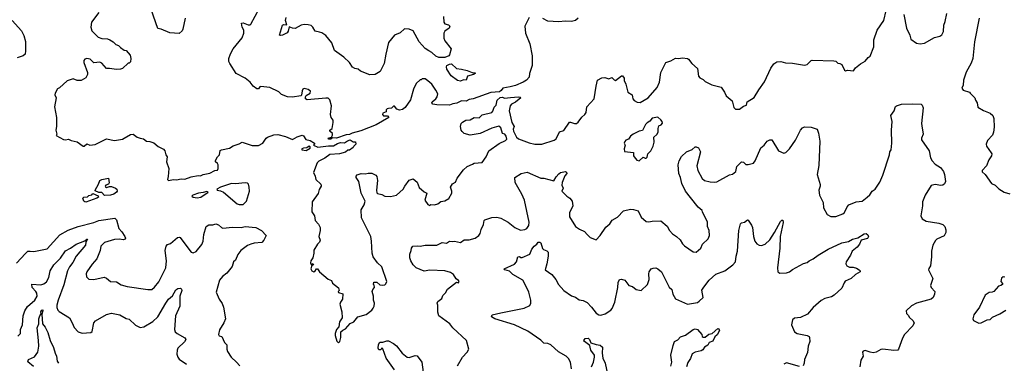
# Model space of a CAD drawing. Extents: x 2199565 to 2323334, y 894172 to 1018966.
# Tile 243 of 256: x 2231141 to 2241160, y 978872 to 982372. Entities that reach past the tile are written whole.
import ezdxf

# ---------------------------------------------------------------- set-up
doc = ezdxf.new("R2010")
doc.units = 0

msp = doc.modelspace()

# ---------------------------------------------------------------- linework, layer by layer
at = {"layer": '0CON10XD'}
for points in [[(2236325, 982393), (2236280, 982305), (2236287, 982235), (2236330, 982125), (2236354, 982005), (2236356, 981905), (2236329, 981825), (2236324, 981785), (2236298, 981755), (2236265, 981737), (2236185, 981701), (2236131, 981689), (2236056, 981675), (2236040, 981650), (2236023, 981637), (2235935, 981630), (2235755, 981567), (2235715, 981559), (2235685, 981543), (2235635, 981544), (2235588, 981522), (2235549, 981515), (2235515, 981500), (2235385, 981504), (2235343, 981513), (2235333, 981525), (2235338, 981535), (2235376, 981565), (2235389, 981585), (2235394, 981615), (2235375, 981653), (2235336, 981715), (2235295, 981750), (2235265, 981768), (2235235, 981770), (2235225, 981760), (2235215, 981760), (2235175, 981723), (2235147, 981665), (2235119, 981555), (2235063, 981477), (2235035, 981456), (2235005, 981452), (2234979, 981459), (2234955, 981492), (2234945, 981492), (2234925, 981472), (2234895, 981467), (2234880, 981465), (2234870, 981455), (2234870, 981435), (2234835, 981420), (2234832, 981405), (2234844, 981394), (2234884, 981394), (2234897, 981375), (2234769, 981301), (2234611, 981239), (2234525, 981215), (2234495, 981201), (2234462, 981198), (2234365, 981166), (2234322, 981168), (2234305, 981154), (2234285, 981154), (2234281, 981165), (2234314, 981176), (2234324, 981195), (2234323, 981213), (2234297, 981235), (2234297, 981245), (2234319, 981265), (2234331, 981325), (2234329, 981349), (2234310, 981375), (2234302, 981405), (2234312, 981495), (2234296, 981556), (2234281, 981571), (2234255, 981574), (2234065, 981557), (2234050, 981565), (2234048, 981585), (2234055, 981598), (2234098, 981622), (2234099, 981645), (2234075, 981662), (2234035, 981670), (2234022, 981665), (2234014, 981646), (2234007, 981603), (2234000, 981595), (2233915, 981583), (2233866, 981586), (2233805, 981610), (2233776, 981636), (2233685, 981681), (2233595, 981690), (2233585, 981688), (2233571, 981669), (2233555, 981667), (2233515, 981696), (2233485, 981736), (2233436, 981776), (2233345, 981823), (2233278, 981925), (2233270, 981945), (2233269, 981975), (2233284, 982025), (2233312, 982075), (2233405, 982188), (2233423, 982235), (2233421, 982265), (2233406, 982295), (2233397, 982335), (2233415, 982340), (2233465, 982320), (2233485, 982319), (2233493, 982325), (2233626, 982574)], [(2231946, 982445), (2231870, 982345), (2231866, 982296), (2231875, 982258), (2231938, 982195), (2231975, 982180), (2232035, 982176), (2232058, 982168), (2232093, 982145), (2232119, 982119), (2232145, 982108), (2232165, 982087), (2232203, 982063), (2232225, 982058), (2232265, 982010), (2232272, 981975), (2232267, 981943), (2232255, 981930), (2232245, 981930), (2232188, 981875), (2232165, 981868), (2232125, 981864), (2232055, 981876), (2232025, 981874), (2231975, 981930), (2231955, 981938), (2231894, 981934), (2231859, 981969), (2231825, 981977), (2231805, 981970), (2231793, 981955), (2231793, 981935), (2231832, 981835), (2231831, 981815), (2231815, 981781), (2231765, 981753), (2231726, 981754), (2231685, 981768), (2231625, 981749), (2231545, 981677), (2231524, 981666), (2231500, 981625), (2231497, 981607), (2231512, 981575), (2231496, 981485), (2231516, 981374), (2231516, 981285), (2231507, 981245), (2231520, 981205), (2231513, 981193), (2231585, 981151), (2231605, 981149), (2231636, 981156), (2231665, 981140), (2231725, 981127), (2231786, 981084), (2231795, 981083), (2231825, 981106), (2231855, 981094), (2231909, 981101), (2232025, 981157), (2232105, 981143), (2232186, 981154), (2232202, 981165), (2232268, 981202), (2232295, 981207), (2232336, 981176), (2232365, 981164), (2232400, 981160), (2232430, 981135), (2232465, 981131), (2232507, 981117), (2232549, 981079), (2232605, 981052), (2232617, 981035), (2232626, 980996), (2232642, 980975), (2232636, 980925), (2232657, 980855), (2232652, 980775), (2232643, 980745), (2232655, 980735), (2232705, 980744), (2232735, 980741), (2232785, 980750), (2232822, 980748), (2232885, 980770), (2232955, 980785), (2232979, 980781), (2233007, 980795), (2233075, 980808), (2233125, 980835), (2233152, 980838), (2233159, 980855), (2233160, 980895), (2233155, 980908), (2233134, 980924), (2233134, 980936), (2233152, 980975), (2233174, 980996), (2233181, 981039), (2233194, 981046), (2233275, 981063), (2233312, 981088), (2233375, 981107), (2233405, 981123), (2233505, 981089), (2233570, 981090), (2233616, 981114), (2233647, 981165), (2233663, 981177), (2233725, 981200), (2233766, 981204), (2233845, 981183), (2233915, 981150), (2233965, 981180), (2234015, 981197), (2234030, 981190), (2234052, 981152), (2234095, 981143), (2234140, 981115), (2234140, 981105), (2234130, 981095), (2234175, 981072), (2234283, 981087), (2234335, 981087), (2234375, 981112), (2234405, 981120), (2234445, 981117), (2234475, 981138), (2234505, 981148), (2234535, 981128), (2234558, 981128), (2234560, 981105), (2234540, 981085), (2234535, 981070), (2234495, 981043), (2234478, 981042), (2234455, 981024), (2234395, 981007), (2234295, 980998), (2234245, 980960), (2234185, 980932), (2234166, 980915), (2234130, 980815), (2234147, 980777), (2234153, 980745), (2234205, 980698), (2234209, 980685), (2234209, 980675), (2234188, 980642), (2234178, 980602), (2234116, 980515), (2234113, 980415), (2234139, 980375), (2234148, 980325), (2234180, 980290), (2234198, 980255), (2234199, 980225), (2234184, 980165), (2234199, 980125), (2234191, 980105), (2234170, 980085), (2234133, 980025), (2234134, 979995), (2234122, 979948), (2234102, 979915), (2234100, 979895), (2234105, 979880), (2234115, 979880), (2234125, 979890), (2234130, 979875), (2234112, 979868), (2234104, 979835), (2234115, 979814), (2234135, 979804), (2234145, 979808), (2234160, 979835), (2234170, 979835), (2234192, 979805), (2234279, 979729), (2234312, 979715), (2234325, 979690), (2234385, 979640), (2234390, 979615), (2234380, 979605), (2234384, 979594), (2234428, 979578), (2234424, 979525), (2234404, 979495), (2234398, 979475), (2234418, 979395), (2234423, 979335), (2234396, 979294), (2234387, 979245), (2234363, 979215), (2234350, 979175), (2234350, 979155), (2234368, 979098), (2234385, 979082), (2234397, 979095), (2234409, 979135), (2234408, 979192), (2234428, 979208), (2234456, 979224), (2234504, 979276), (2234541, 979295), (2234583, 979347), (2234665, 979370), (2234723, 979415), (2234739, 979435), (2234749, 979455), (2234750, 979485), (2234740, 979515), (2234742, 979555), (2234728, 979605), (2234733, 979625), (2234750, 979645), (2234747, 979667), (2234740, 979675), (2234745, 979700), (2234775, 979698), (2234805, 979672), (2234835, 979668), (2234855, 979670), (2234868, 979682), (2234878, 979705), (2234826, 979855), (2234782, 979895), (2234737, 979955), (2234727, 979995), (2234722, 980115), (2234712, 980165), (2234619, 980355), (2234614, 980435), (2234646, 980485), (2234656, 980525), (2234614, 980605), (2234592, 980725)], [(2232824, 982386), (2232802, 982275), (2232793, 982257), (2232765, 982230), (2232668, 982238), (2232580, 982275), (2232545, 982282), (2232479, 982475)], [(2235454, 982405), (2235457, 982345), (2235465, 982328), (2235505, 982321), (2235518, 982305), (2235511, 982285), (2235466, 982255), (2235457, 982235), (2235458, 982185), (2235466, 982155), (2235531, 982075), (2235514, 982015), (2235506, 982005), (2235465, 981988), (2235406, 981986), (2235375, 982000), (2235335, 982037), (2235305, 982054), (2235265, 982079), (2235207, 982147), (2235145, 982257), (2235105, 982275), (2235055, 982278), (2235012, 982238), (2234956, 982214), (2234895, 982139), (2234865, 982022), (2234850, 981925), (2234810, 981845), (2234757, 981815), (2234705, 981810), (2234609, 981849), (2234585, 981869), (2234552, 981875), (2234528, 981888), (2234496, 981935), (2234439, 981989), (2234345, 982057), (2234316, 982135), (2234255, 982211), (2234215, 982237), (2234190, 982245), (2234147, 982255), (2234124, 982295), (2234105, 982312), (2234075, 982321), (2234036, 982324), (2234005, 982317), (2233945, 982283), (2233915, 982285), (2233882, 982298), (2233874, 982256), (2233862, 982238), (2233814, 982214), (2233795, 982210), (2233783, 982215), (2233814, 982316), (2233825, 982324), (2233859, 982321), (2233846, 982365), (2233852, 982395)], [(2234592, 980725), (2234564, 980764), (2234565, 980778), (2234575, 980791), (2234614, 980804), (2234655, 980802), (2234685, 980810), (2234725, 980810), (2234765, 980788), (2234776, 980775), (2234782, 980735), (2234770, 980635), (2234775, 980610), (2234783, 980603), (2234825, 980593), (2234855, 980576), (2234915, 980570), (2234976, 980584), (2235042, 980645), (2235058, 980675), (2235105, 980738), (2235145, 980750), (2235185, 980716), (2235204, 980664), (2235257, 980617), (2235282, 980605), (2235264, 980535), (2235295, 980488), (2235315, 980480), (2235325, 980488), (2235363, 980487), (2235395, 980497), (2235425, 980520), (2235465, 980528), (2235508, 980552), (2235538, 980605), (2235539, 980625), (2235526, 980665), (2235545, 980699), (2235575, 980718), (2235591, 980759), (2235655, 980844), (2235695, 980877), (2235749, 980901), (2235765, 980909), (2235845, 980917), (2235886, 980975), (2235913, 981037), (2236018, 981112), (2236085, 981140), (2236096, 981154), (2236091, 981185), (2236076, 981205), (2236054, 981214), (2236035, 981272), (2236015, 981286), (2235945, 981268), (2235825, 981214), (2235725, 981196), (2235665, 981214), (2235643, 981233), (2235634, 981245), (2235626, 981285), (2235634, 981316), (2235645, 981329), (2235681, 981349), (2235725, 981353), (2235765, 981374), (2235815, 981373), (2235847, 981403), (2235944, 981426), (2235955, 981439), (2235969, 981481), (2235989, 981501), (2235998, 981552), (2236029, 981581), (2236053, 981583), (2236075, 981572), (2236135, 981581), (2236215, 981587), (2236234, 981584), (2236240, 981575), (2236185, 981531), (2236145, 981513), (2236132, 981495), (2236123, 981445), (2236150, 981325), (2236171, 981285), (2236163, 981257), (2236165, 981235), (2236196, 981176), (2236217, 981157), (2236325, 981119), (2236384, 981104), (2236455, 981104), (2236578, 981145), (2236601, 981159), (2236632, 981228), (2236677, 981243), (2236735, 981327), (2236745, 981329), (2236785, 981316), (2236805, 981316), (2236825, 981327), (2236861, 981379), (2236891, 981405), (2236904, 981425), (2236912, 981485), (2236986, 981565), (2237008, 981695), (2237020, 981755), (2237065, 981780), (2237095, 981784), (2237135, 981768), (2237165, 981782), (2237189, 981759), (2237205, 981753), (2237265, 981800), (2237275, 981800), (2237290, 981775), (2237291, 981751), (2237309, 981715), (2237329, 981635), (2237372, 981605), (2237380, 981565), (2237395, 981550), (2237425, 981531), (2237455, 981527), (2237536, 981575), (2237628, 981682), (2237651, 981735), (2237666, 981835), (2237715, 981937), (2237766, 981954), (2237815, 981980), (2237845, 981977), (2237885, 981982), (2237935, 981976), (2237945, 981970), (2237979, 981925), (2238037, 981875), (2238048, 981798), (2238061, 981781), (2238095, 981763), (2238115, 981742), (2238185, 981707), (2238277, 981685), (2238311, 981635), (2238330, 981595), (2238390, 981545), (2238408, 981478), (2238425, 981462), (2238465, 981460), (2238505, 981491), (2238535, 981502), (2238543, 981535), (2238615, 981578), (2238662, 981658), (2238720, 981740), (2238783, 981877), (2238815, 981923), (2238845, 981943), (2238885, 981946), (2238934, 981934), (2239005, 981930), (2239125, 981910), (2239155, 981917), (2239193, 981955), (2239205, 981959), (2239425, 981952), (2239445, 981948), (2239465, 981928), (2239485, 981927), (2239505, 981917), (2239535, 981858), (2239545, 981852), (2239565, 981858), (2239625, 981852), (2239647, 981883), (2239695, 981923), (2239745, 981950), (2239774, 981986), (2239795, 982000), (2239832, 982095), (2239833, 982165), (2239865, 982264), (2239935, 982364), (2239959, 982465)], [(2240139, 982425), (2240163, 982285), (2240198, 982215), (2240209, 982175), (2240265, 982134), (2240305, 982126), (2240348, 982132), (2240449, 982191), (2240505, 982204), (2240525, 982216), (2240540, 982250), (2240543, 982315), (2240559, 982355), (2240576, 982435)], [(2231065, 982362), (2231158, 982258), (2231182, 982212), (2231198, 982148), (2231201, 982055), (2231195, 982021), (2231175, 982003), (2231115, 981984)], [(2236825, 982386), (2236796, 982364), (2236755, 982353), (2236695, 982357), (2236625, 982349), (2236515, 982356), (2236465, 982384)], [(2240904, 982386), (2240856, 982145), (2240840, 981975), (2240822, 981928), (2240773, 981837), (2240744, 981755), (2240740, 981705), (2240728, 981675), (2240740, 981655), (2240804, 981634), (2240813, 981625), (2240859, 981575), (2240865, 981552), (2240884, 981525), (2240892, 981482), (2240948, 981448), (2241015, 981421), (2241044, 981395), (2241052, 981365), (2241056, 981276), (2241051, 981225), (2241041, 981195), (2240988, 981142), (2240974, 981105), (2240980, 981085), (2241027, 981017), (2241032, 981005), (2241030, 980985), (2241002, 980945), (2240978, 980885), (2240933, 980837), (2240933, 980823), (2240966, 980796), (2241028, 980705), (2241066, 980686), (2241105, 980650), (2241158, 980615), (2241215, 980597)], [(2235625, 981744), (2235595, 981752), (2235531, 981801), (2235488, 981868), (2235482, 981892), (2235488, 981905), (2235515, 981919), (2235535, 981921), (2235586, 981875), (2235635, 981869), (2235695, 981854), (2235745, 981833), (2235775, 981830), (2235777, 981825), (2235760, 981815), (2235698, 981795), (2235684, 981756), (2235655, 981759), (2235625, 981744)], [(2238623, 980935), (2238682, 981065), (2238716, 981095), (2238745, 981136), (2238775, 981148), (2238795, 981147), (2238863, 981035), (2238915, 981013), (2238935, 981020), (2238974, 981056), (2239034, 981146), (2239086, 981245), (2239105, 981270), (2239125, 981279), (2239195, 981278), (2239255, 981258), (2239270, 981215), (2239282, 981135), (2239272, 980888), (2239254, 980795), (2239286, 980694), (2239287, 980675), (2239273, 980635), (2239280, 980585), (2239315, 980510), (2239321, 980455), (2239358, 980388), (2239395, 980366), (2239445, 980366), (2239515, 980394), (2239535, 980408), (2239561, 980465), (2239577, 980485), (2239654, 980516), (2239715, 980524), (2239765, 980565), (2239791, 980589), (2239816, 980624), (2239846, 980645), (2239893, 980717), (2239925, 980788), (2239992, 980995), (2239996, 981025), (2240007, 981045), (2240015, 981115), (2240012, 981245), (2240020, 981335), (2240006, 981395), (2240039, 981445), (2240053, 981487), (2240064, 981496), (2240115, 981511), (2240225, 981516), (2240315, 981512), (2240325, 981502), (2240333, 981475), (2240316, 981315), (2240322, 981292), (2240333, 981205), (2240317, 981165), (2240318, 981148), (2240396, 981035), (2240408, 980965), (2240425, 980933), (2240455, 980901), (2240511, 980865), (2240541, 980825), (2240552, 980795), (2240560, 980725), (2240550, 980700), (2240534, 980686), (2240515, 980682), (2240455, 980692), (2240415, 980682), (2240355, 980586), (2240326, 980515), (2240329, 980475), (2240312, 980375), (2240323, 980343), (2240365, 980321), (2240495, 980300), (2240535, 980286), (2240554, 980264), (2240565, 980230), (2240564, 980205), (2240548, 980172), (2240473, 980137), (2240458, 980122), (2240434, 980075), (2240419, 980015), (2240420, 979955), (2240414, 979925), (2240410, 979865), (2240392, 979838), (2240390, 979825), (2240433, 979735), (2240408, 979665), (2240414, 979645), (2240452, 979602), (2240450, 979575), (2240435, 979544), (2240415, 979526), (2240265, 979486), (2240215, 979459), (2240162, 979405), (2240165, 979380), (2240183, 979363), (2240195, 979340), (2240229, 979309), (2240242, 979285), (2240230, 979255), (2240144, 979165), (2240123, 979127), (2240084, 979016), (2240075, 979007), (2240035, 979001), (2239923, 979017), (2239905, 979014), (2239855, 978984), (2239825, 978980), (2239794, 978984), (2239745, 979002), (2239722, 978995), (2239718, 978985), (2239722, 978945), (2239700, 978905), (2239689, 978835)], [(2237445, 980934), (2237485, 980972), (2237505, 980962), (2237515, 980962), (2237525, 980972), (2237533, 981005), (2237564, 981035), (2237586, 981085), (2237596, 981126), (2237593, 981175), (2237625, 981203), (2237639, 981225), (2237637, 981265), (2237645, 981290), (2237669, 981301), (2237681, 981319), (2237679, 981335), (2237665, 981353), (2237635, 981380), (2237575, 981370), (2237553, 981337), (2237525, 981322), (2237508, 981305), (2237478, 981242), (2237445, 981238), (2237384, 981206), (2237356, 981185), (2237336, 981154), (2237310, 981145), (2237298, 981132), (2237293, 981115), (2237302, 981095), (2237290, 981055), (2237295, 981030), (2237385, 981018), (2237387, 980985), (2237393, 980975), (2237422, 980942), (2237445, 980934)], [(2234055, 981040), (2234095, 981063), (2234098, 981078), (2234085, 981082), (2234063, 981067), (2234027, 981063), (2234010, 981055), (2234010, 981045), (2234055, 981040)], [(2235594, 978846), (2235646, 978935), (2235693, 978985), (2235710, 979015), (2235687, 979105), (2235547, 979235), (2235517, 979275), (2235407, 979357), (2235394, 979394), (2235396, 979465), (2235390, 979485), (2235395, 979502), (2235435, 979533), (2235446, 979564), (2235475, 979589), (2235495, 979626), (2235585, 979700), (2235605, 979692), (2235612, 979705), (2235605, 979717), (2235581, 979731), (2235556, 979775), (2235526, 979796), (2235465, 979813), (2235315, 979821), (2235255, 979812), (2235175, 979844), (2235144, 979875), (2235120, 979915), (2235112, 979945), (2235112, 979985), (2235125, 980020), (2235126, 980045), (2235142, 980065), (2235185, 980069), (2235215, 980064), (2235266, 980074), (2235385, 980077), (2235439, 980101), (2235485, 980096), (2235515, 980117), (2235545, 980112), (2235565, 980116), (2235625, 980104), (2235665, 980128), (2235715, 980131), (2235775, 980148), (2235814, 980175), (2235826, 980194), (2235836, 980235), (2235860, 980285), (2235866, 980325), (2235875, 980334), (2235945, 980358), (2235995, 980361), (2236035, 980350), (2236111, 980311), (2236180, 980255), (2236235, 980228), (2236282, 980235), (2236302, 980245), (2236323, 980275), (2236325, 980310), (2236276, 980535), (2236250, 980595), (2236182, 980715), (2236180, 980765), (2236243, 980805), (2236305, 980819), (2236445, 980759), (2236475, 980758), (2236575, 980732), (2236598, 980772), (2236627, 980803), (2236645, 980814), (2236695, 980827), (2236705, 980820), (2236708, 980805), (2236689, 980781), (2236660, 980715), (2236658, 980688), (2236670, 980655), (2236658, 980625), (2236708, 980575), (2236740, 980555), (2236764, 980524), (2236769, 980475), (2236736, 980405), (2236734, 980365), (2236797, 980267), (2236837, 980237), (2236887, 980215), (2236914, 980185), (2236945, 980152), (2237005, 980128), (2237046, 980175), (2237105, 980260), (2237145, 980294), (2237169, 980331), (2237225, 980361), (2237285, 980424), (2237355, 980441), (2237385, 980440), (2237434, 980424), (2237465, 980359), (2237515, 980317), (2237544, 980314), (2237575, 980321), (2237665, 980322), (2237730, 980270), (2237754, 980225), (2237782, 980192), (2237823, 980165), (2237861, 980131), (2237885, 980090), (2237905, 980069), (2237995, 980009), (2238025, 980004), (2238072, 980045), (2238087, 980085), (2238145, 980140), (2238160, 980175), (2238158, 980225), (2238140, 980265), (2238138, 980308), (2238090, 980415), (2238085, 980428), (2238044, 980464), (2237965, 980560), (2237916, 980626), (2237879, 980705), (2237866, 980765), (2237847, 980805), (2237841, 980895), (2237852, 980935), (2237875, 980978), (2237925, 981027), (2237985, 981051), (2238015, 981077), (2238025, 981078), (2238048, 981065), (2238069, 981025), (2238031, 980885), (2238040, 980835), (2238085, 980754), (2238110, 980735), (2238165, 980719), (2238215, 980716), (2238235, 980722), (2238365, 980791), (2238395, 980797), (2238428, 980825), (2238439, 980875), (2238485, 980924), (2238505, 980921), (2238528, 980898), (2238555, 980897), (2238608, 980912), (2238623, 980935)], [(2232005, 980582), (2231975, 980612), (2231945, 980613), (2231910, 980630), (2231908, 980635), (2231943, 980697), (2231956, 980735), (2231975, 980744), (2232045, 980758), (2232051, 980709), (2232044, 980696), (2232017, 980685), (2232011, 980675), (2232015, 980668), (2232025, 980662), (2232056, 980674), (2232075, 980672), (2232117, 980657), (2232129, 980645), (2232131, 980625), (2232124, 980615), (2232097, 980595), (2232065, 980583), (2232005, 980582)], [(2233375, 980489), (2233415, 980491), (2233448, 980525), (2233479, 980625), (2233476, 980665), (2233468, 980695), (2233457, 980707), (2233435, 980711), (2233335, 980699), (2233295, 980702), (2233185, 980667), (2233148, 980645), (2233150, 980635), (2233185, 980629), (2233215, 980614), (2233355, 980497), (2233375, 980489)], [(2231815, 980514), (2231803, 980515), (2231792, 980525), (2231783, 980555), (2231792, 980565), (2231832, 980568), (2231845, 980580), (2231875, 980588), (2231885, 980600), (2231939, 980579), (2231941, 980565), (2231925, 980553), (2231815, 980514)], [(2232945, 980556), (2232985, 980564), (2233058, 980615), (2233045, 980623), (2233009, 980611), (2232959, 980605), (2232901, 980585), (2232892, 980575), (2232905, 980564), (2232945, 980556)], [(2231109, 979891), (2231198, 979992), (2231225, 980014), (2231246, 980014), (2231285, 980010), (2231421, 980039), (2231548, 980182), (2231635, 980228), (2231735, 980265), (2231895, 980307), (2231945, 980327), (2232109, 980349), (2232124, 980335), (2232149, 980245), (2232181, 980211), (2232211, 980165), (2232217, 980145), (2232214, 980136), (2232195, 980128), (2232155, 980136), (2232105, 980132), (2232005, 980104), (2231967, 980065), (2231958, 980022), (2231924, 979935), (2231879, 979881), (2231824, 979805), (2231816, 979785), (2231822, 979752), (2231845, 979730), (2231895, 979726), (2232000, 979750), (2232025, 979739), (2232066, 979706), (2232125, 979703), (2232173, 979673), (2232233, 979653), (2232445, 979624), (2232485, 979624), (2232514, 979646), (2232555, 979701), (2232626, 979845), (2232633, 979915), (2232620, 980020), (2232630, 980065), (2232645, 980082), (2232675, 980094), (2232745, 980154), (2232765, 980158), (2232775, 980153), (2232871, 980021), (2232887, 980005), (2232905, 979998), (2232935, 980011), (2232993, 980083), (2233008, 980115), (2233016, 980185), (2233037, 980265), (2233065, 980282), (2233106, 980284), (2233135, 980293), (2233165, 980284), (2233194, 980254), (2233209, 980249), (2233305, 980259), (2233395, 980256), (2233435, 980266), (2233544, 980254), (2233602, 980225), (2233648, 980175), (2233626, 980125), (2233606, 980104), (2233525, 980097), (2233494, 980086), (2233459, 980071), (2233390, 980020), (2233361, 979979), (2233335, 979922), (2233316, 979904), (2233303, 979857), (2233249, 979791), (2233204, 979755), (2233175, 979718), (2233139, 979595), (2233171, 979525), (2233201, 979481), (2233216, 979445), (2233236, 979325), (2233219, 979285), (2233175, 979214), (2233163, 979165), (2233172, 979152), (2233199, 979145), (2233226, 979085), (2233249, 979059), (2233248, 979015), (2233255, 978993), (2233292, 978935), (2233348, 978885), (2233382, 978845)], [(2236754, 978815), (2236747, 978885), (2236725, 978922), (2236702, 978945), (2236625, 978989), (2236545, 979060), (2236515, 979073), (2236475, 979076), (2236445, 979108), (2236311, 979201), (2236175, 979264), (2235974, 979324), (2235943, 979345), (2235950, 979365), (2236035, 979387), (2236275, 979433), (2236330, 979460), (2236343, 979485), (2236342, 979515), (2236320, 979595), (2236289, 979669), (2236259, 979719), (2236158, 979775), (2236125, 979811), (2236078, 979825), (2236072, 979835), (2236177, 979883), (2236196, 979905), (2236208, 979955), (2236225, 979959), (2236240, 979950), (2236255, 979950), (2236333, 979985), (2236353, 980035), (2236376, 980064), (2236404, 980086), (2236417, 980107), (2236435, 980107), (2236445, 980100), (2236461, 980041), (2236471, 980031), (2236505, 980019), (2236518, 980005), (2236519, 979965), (2236504, 979884), (2236486, 979825), (2236557, 979775), (2236597, 979727), (2236625, 979676), (2236676, 979615), (2236755, 979561), (2236795, 979546), (2236835, 979520), (2236875, 979511), (2236915, 979491), (2236958, 979445), (2237005, 979382), (2237035, 979366), (2237055, 979363), (2237098, 979375), (2237156, 979414), (2237168, 979432), (2237196, 979495), (2237226, 979645), (2237229, 979695), (2237244, 979726), (2237265, 979728), (2237298, 979718), (2237338, 979665), (2237375, 979654), (2237415, 979623), (2237465, 979613), (2237530, 979675), (2237546, 979725), (2237542, 979785), (2237546, 979805), (2237565, 979833), (2237585, 979841), (2237615, 979844), (2237635, 979836), (2237672, 979805), (2237749, 979649), (2237775, 979623), (2237786, 979576), (2237815, 979530), (2237935, 979476), (2238038, 979492), (2238056, 979504), (2238096, 979544), (2238083, 979617), (2238101, 979649), (2238155, 979719), (2238225, 979780), (2238315, 979814), (2238396, 979874), (2238425, 979905), (2238431, 979965), (2238445, 980015), (2238459, 980225), (2238475, 980292), (2238485, 980302), (2238515, 980310), (2238545, 980333), (2238555, 980330), (2238588, 980278), (2238599, 980255), (2238606, 980165), (2238620, 980115), (2238640, 980090), (2238665, 980076), (2238688, 980072), (2238725, 980084), (2238775, 980130), (2238823, 980205), (2238882, 980318), (2238895, 980331), (2238905, 980330), (2238909, 980305), (2238880, 980165), (2238876, 980045), (2238851, 979845), (2238856, 979805), (2238875, 979789), (2238945, 979794), (2238975, 979804), (2239003, 979827), (2239115, 979889), (2239155, 979899), (2239175, 979917), (2239215, 979936), (2239265, 979974), (2239367, 980033), (2239508, 980098), (2239575, 980113), (2239615, 980138), (2239670, 980150), (2239735, 980191), (2239755, 980193), (2239772, 980182), (2239777, 980165), (2239767, 980143), (2239703, 980127), (2239685, 980087), (2239662, 980055), (2239612, 980015), (2239596, 979975), (2239550, 979905), (2239547, 979885), (2239558, 979865), (2239585, 979851), (2239621, 979851), (2239655, 979841), (2239684, 979824), (2239693, 979815), (2239693, 979805), (2239645, 979776), (2239600, 979735), (2239542, 979708), (2239529, 979691), (2239505, 979638), (2239430, 979565), (2239401, 979549), (2239335, 979532), (2239295, 979511), (2239215, 979440), (2239158, 979372), (2239085, 979338), (2239025, 979331), (2239005, 979314), (2238995, 979265), (2239025, 979192), (2239052, 979175), (2239155, 979154), (2239173, 979145), (2239178, 979135), (2239180, 979095), (2239163, 979045), (2239157, 978983), (2239125, 978910), (2239124, 978875), (2239112, 978848)], [(2231123, 979147), (2231150, 979175), (2231150, 979215), (2231168, 979265), (2231175, 979355), (2231193, 979407), (2231221, 979449), (2231295, 979516), (2231318, 979555), (2231315, 979585), (2231306, 979605), (2231267, 979645), (2231263, 979677), (2231357, 979673), (2231385, 979681), (2231415, 979701), (2231437, 979745), (2231451, 979815), (2231488, 979875), (2231555, 979943), (2231605, 980017), (2231659, 980045), (2231715, 980087), (2231802, 980118), (2231825, 980137), (2231830, 980135), (2231814, 980106), (2231809, 980075), (2231714, 979965), (2231680, 979900), (2231647, 979855), (2231628, 979815), (2231589, 979671), (2231533, 979515), (2231520, 979465), (2231520, 979440), (2231528, 979415), (2231541, 979401), (2231646, 979336), (2231676, 979286), (2231695, 979237), (2231735, 979193), (2231775, 979180), (2231865, 979187), (2231877, 979195), (2231896, 979285), (2231911, 979305), (2232025, 979369), (2232075, 979382), (2232158, 979365), (2232225, 979329), (2232255, 979320), (2232320, 979260), (2232365, 979238), (2232405, 979243), (2232495, 979299), (2232546, 979345), (2232626, 979485), (2232655, 979526), (2232695, 979558), (2232731, 979619), (2232750, 979635), (2232777, 979637), (2232788, 979628), (2232789, 979615), (2232770, 979555), (2232769, 979455), (2232726, 979355), (2232716, 979215), (2232724, 979194), (2232744, 979174), (2232821, 979131), (2232831, 979115), (2232819, 979091), (2232751, 979025), (2232742, 979005), (2232739, 978965), (2232749, 978935), (2232765, 978914), (2232839, 978865)], [(2241165, 979750), (2241148, 979752), (2241132, 979738), (2241123, 979705), (2241142, 979685), (2241142, 979675), (2241125, 979664), (2241101, 979659), (2241053, 979605), (2241035, 979596), (2241005, 979594), (2240964, 979565), (2240909, 979445), (2240850, 979365), (2240839, 979325), (2240845, 979308), (2240901, 979281)], [(2231280, 978840), (2231224, 978886), (2231230, 978910), (2231292, 978938), (2231326, 978985), (2231334, 979045), (2231333, 979105), (2231319, 979235), (2231334, 979275), (2231334, 979325), (2231344, 979356), (2231360, 979375), (2231356, 979395), (2231365, 979413), (2231375, 979416), (2231377, 979405), (2231366, 979374), (2231372, 979275), (2231401, 979241), (2231427, 979187), (2231449, 979105), (2231485, 979033), (2231500, 978975), (2231515, 978945), (2231521, 978895), (2231535, 978872)], [(2240901, 979281), (2240925, 979283), (2240985, 979316), (2241015, 979319), (2241039, 979341), (2241113, 979375), (2241177, 979415)], [(2237766, 978844), (2237776, 978885), (2237768, 978955), (2237790, 979055), (2237805, 979093), (2237838, 979112), (2237865, 979143), (2237915, 979159), (2237995, 979218), (2238015, 979222), (2238037, 979215), (2238083, 979165), (2238084, 979144), (2238097, 979137), (2238115, 979140), (2238152, 979168), (2238186, 979174), (2238245, 979226), (2238255, 979224), (2238262, 979205), (2238239, 979161), (2238215, 979142), (2238193, 979097), (2238155, 979083), (2238142, 979058), (2238110, 979035), (2238091, 979009), (2238075, 978998), (2238015, 978984), (2237985, 978967), (2237968, 978922), (2237940, 978880), (2237927, 978835)], [(2234956, 978805), (2234870, 978925), (2234835, 979020), (2234825, 979030), (2234815, 979010), (2234795, 979010), (2234788, 979025), (2234792, 979065), (2234805, 979088), (2234835, 979087), (2234875, 979101), (2234895, 979101), (2234944, 979074), (2234975, 979049), (2235034, 978974), (2235085, 978934), (2235105, 978931), (2235165, 978952), (2235185, 978947), (2235231, 978885), (2235245, 978782)], [(2236959, 978835), (2236981, 978885), (2236991, 978935), (2236988, 978955), (2236954, 979005), (2236944, 979036), (2236942, 979052), (2236888, 979095), (2236882, 979105), (2236894, 979126), (2236925, 979129), (2236940, 979115), (2236952, 979082), (2237005, 979062), (2237046, 979056), (2237070, 979035), (2237066, 978975), (2237076, 978925), (2237099, 978875), (2237127, 978745)], [(2239075, 978838), (2238945, 978876), (2238915, 978864)]]:
    msp.add_lwpolyline(points, dxfattribs=at)

doc.saveas('drawing.dxf')
